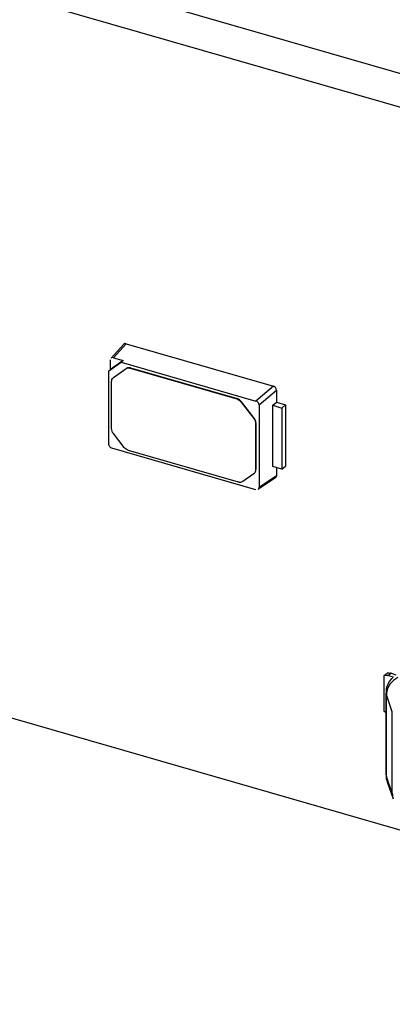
# Model space of a CAD drawing. Header units: millimetres. Extents: x 0 to 210, y 0 to 297.
# Tile 42 of 59: x 130.28 to 131.78, y 221.76 to 225.74. Entities that reach past the tile are written whole.
import ezdxf

# ---------------------------------------------------------------- set-up
doc = ezdxf.new("R2010")
doc.units = ezdxf.units.MM
doc.header["$LTSCALE"] = 19.36
doc.layers.get('0').update_dxf_attribs({"linetype": 'CONTINUOUS'})

msp = doc.modelspace()

# ---------------------------------------------------------------- linework, layer by layer
at = {"color": 7, "linetype": 'Continuous'}
for p, q in [((65.83727, 241.51068), (134.25328, 221.76068)), ((132.68238, 225.26999), (117.74963, 229.5807)), ((132.56453, 225.16792), (117.63177, 229.47864)), ((130.6981, 224.42732), (130.64633, 224.37061)), ((130.65634, 224.37283), (130.7079, 224.42961)), ((130.7079, 224.42961), (131.30223, 224.25804)), ((130.63742, 224.31964), (130.68725, 224.35509)), ((130.6441, 224.32573), (130.64399, 224.36404)), ((130.69462, 224.36166), (130.6441, 224.32573)), ((130.65634, 224.37283), (130.69462, 224.36166)), ((130.69468, 224.36159), (130.68719, 224.35516)), ((130.68725, 224.35509), (131.2314, 224.19789)), ((130.63736, 224.31971), (130.64416, 224.32566)), ((130.63753, 224.02289), (130.63742, 224.31964)), ((130.65572, 224.29265), (130.7073, 224.32956)), ((130.72337, 224.33052), (131.15386, 224.20625)), ((130.7248, 224.33176), (131.15529, 224.20749)), ((130.64847, 224.08623), (130.64847, 224.27725)), ((130.65594, 224.29294), (130.65451, 224.2917)), ((130.65453, 224.29169), (130.65572, 224.29265)), ((131.30223, 224.25804), (131.2314, 224.19789)), ((131.24375, 224.18197), (131.31438, 224.24239)), ((131.31438, 224.24239), (131.31438, 224.19266)), ((131.17136, 224.19395), (131.2227, 224.12779)), ((131.22413, 224.12902), (131.17279, 224.19519)), ((131.29879, 224.1805), (131.31438, 224.19266)), ((131.31438, 224.19266), (131.35072, 224.18217)), ((131.24375, 224.18197), (131.24375, 223.84789)), ((131.29879, 224.1805), (131.33629, 224.16967)), ((131.29879, 223.93306), (131.29879, 224.1805)), ((131.33629, 224.16967), (131.35072, 224.18217)), ((131.33629, 224.16967), (131.33629, 223.92224)), ((131.35072, 224.18217), (131.35072, 223.93473)), ((131.22995, 224.1082), (131.22995, 223.91957)), ((131.23138, 224.10944), (131.23138, 223.92081)), ((130.69911, 224.01073), (130.65572, 224.06665)), ((131.2314, 223.83911), (130.64988, 224.00698)), ((131.16063, 223.87026), (130.7166, 223.99844)), ((131.33629, 223.92224), (131.29879, 223.93306)), ((131.31438, 223.92856), (131.31438, 223.89549)), ((131.33629, 223.92224), (131.35072, 223.93473)), ((131.2227, 223.90417), (131.17812, 223.87246)), ((131.22389, 223.90513), (131.2227, 223.90417)), ((131.22534, 223.90635), (131.22391, 223.90511)), ((131.31438, 223.89549), (131.24375, 223.84789)), ((131.31061, 223.8879), (131.24618, 223.84429)), ((131.74759, 223.08775), (131.76188, 223.10012)), ((131.74759, 223.08775), (131.75035, 223.08879)), ((131.74759, 223.08775), (131.74759, 222.94548)), ((131.76615, 223.08858), (131.78507, 223.08312)), ((131.77686, 223.09786), (131.79627, 223.09226)), ((131.75629, 222.68819), (131.75629, 223.01812)), ((131.76128, 222.65938), (131.78564, 222.59113))]:
    msp.add_line(p, q, dxfattribs=at)
at = {"color": 9, "linetype": 'Continuous'}
for p, q in [((130.70587, 224.32833), (130.7073, 224.32956)), ((130.72337, 224.33052), (130.7248, 224.33176)), ((130.65572, 224.29265), (130.65715, 224.29389)), ((131.15386, 224.20625), (131.15529, 224.20749)), ((131.17136, 224.19395), (131.17279, 224.19519)), ((131.2227, 224.12779), (131.22413, 224.12902)), ((131.22995, 224.1082), (131.23138, 224.10944)), ((131.22995, 223.91957), (131.23138, 223.92081)), ((131.77686, 223.09786), (131.76615, 223.08858)), ((131.78161, 222.94179), (131.7576, 223.01067)), ((131.7576, 222.68075), (131.7576, 223.01067)), ((131.78161, 222.61346), (131.78161, 222.94179)), ((131.78161, 222.61346), (131.7576, 222.68075))]:
    msp.add_line(p, q, dxfattribs=at)
at = {"color": 7, "linetype": 'Continuous'}
for centre, radius, start, end in [((131.20995, 223.9208), 0.02142, 351.55578, 0.00814), ((131.75741, 223.05834), 0.03148, 73.88991, 80.06341), ((131.75055, 223.00687), 0.09472, 73.86818, 75.80739), ((131.84203, 223.01811), 0.08574, 168.1617, 179.99763), ((131.84203, 222.68819), 0.08573, 180.00303, 199.6222)]:
    msp.add_arc(centre, radius, start, end, dxfattribs=at)
at = {"color": 9, "linetype": 'Continuous'}
for centre, radius, start, end in [((131.82348, 223.01055), 0.06589, 173.50237, 179.89646), ((131.82204, 222.68081), 0.06445, 180.05654, 193.76233), ((131.8205, 222.68051), 0.06288, 193.83397, 199.63915)]:
    msp.add_arc(centre, radius, start, end, dxfattribs=at)
at = {"color": 7, "linetype": 'Continuous'}
for centre, major_axis, ratio, start_param, end_param in [((130.65638, 224.36043), (-0.00937, 0.01084), 0.7477192, -0.8547567, 0.0883516), ((131.23136, 224.18551), (0.00936, -0.01079), 0.7522872, 0.7144696, 2.282189), ((131.23136, 223.85151), (-0.00937, 0.01084), 0.7477192, -3.2299538, -2.4286299)]:
    msp.add_ellipse(centre, major_axis=major_axis, ratio=ratio, start_param=start_param, end_param=end_param, dxfattribs=at)
for points in [[(130.7079, 224.4296), (130.70466, 224.43048), (130.70035, 224.42981), (130.69809, 224.42733)], [(130.64847, 224.27725), (130.64847, 224.28247), (130.65061, 224.28824), (130.65452, 224.2917)], [(131.31438, 224.24239), (131.31427, 224.24899), (131.30855, 224.25611), (131.30223, 224.25804)], [(131.15386, 224.20625), (131.16071, 224.20427), (131.16699, 224.19958), (131.17136, 224.19395)], [(131.17279, 224.19519), (131.16842, 224.20082), (131.16214, 224.20551), (131.15529, 224.20749)], [(131.2227, 224.12779), (131.22697, 224.12229), (131.22995, 224.11516), (131.22995, 224.1082)], [(131.23138, 224.10944), (131.23138, 224.1164), (131.2284, 224.12352), (131.22413, 224.12902)], [(130.65572, 224.06665), (130.65145, 224.07215), (130.64847, 224.07927), (130.64847, 224.08623)], [(130.64988, 224.00698), (130.64343, 224.00884), (130.63753, 224.01618), (130.63753, 224.02289)], [(130.7166, 223.99844), (130.70975, 224.00041), (130.70348, 224.0051), (130.69911, 224.01073)], [(131.22995, 223.91957), (131.22995, 223.91435), (131.22781, 223.90858), (131.2239, 223.90512)], [(131.31061, 223.88789), (131.31296, 223.88947), (131.31433, 223.89267), (131.31438, 223.89549)], [(131.75035, 223.08879), (131.75434, 223.08998), (131.75874, 223.09006), (131.76285, 223.08935)], [(131.75812, 223.03571), (131.76176, 223.05308), (131.7715, 223.06999), (131.7847, 223.08186)], [(131.75629, 222.93843), (131.75313, 222.94041), (131.75018, 222.94279), (131.74759, 222.94548)]]:
    msp.add_open_spline(points, degree=3, dxfattribs=at)
for points, knots in [([(130.70587, 224.32833), (130.70942, 224.33085), (130.71594, 224.33207), (130.7218, 224.33098), (130.72337, 224.33052)], [0, 0, 0, 0, 0.727298, 1, 1, 1, 1]), ([(130.7248, 224.33176), (130.72323, 224.33221), (130.71737, 224.3333), (130.71084, 224.33208), (130.7073, 224.32956)], [0, 0, 0, 0, 0.272702, 1, 1, 1, 1]), ([(131.17812, 223.87246), (131.17458, 223.86993), (131.16806, 223.86872), (131.16219, 223.86981), (131.16063, 223.87026)], [0, 0, 0, 0, 0.727298, 1, 1, 1, 1]), ([(131.76188, 223.10012), (131.76255, 223.10023), (131.76657, 223.10039), (131.77054, 223.09951), (131.77377, 223.0987)], [0, 0, 0, 0, 0.1697647, 1, 1, 1, 1])]:
    msp.add_open_spline(points, degree=3, knots=knots, dxfattribs=at)
at = {"color": 9, "linetype": 'Continuous'}
for points in [[(131.8044, 223.08095), (131.79318, 223.07506), (131.78286, 223.06683), (131.7749, 223.05697)], [(131.76521, 223.04196), (131.7615, 223.0345), (131.75896, 223.02629), (131.75802, 223.01801)], [(131.7749, 223.05697), (131.77115, 223.05234), (131.76787, 223.04729), (131.76521, 223.04196)], [(131.7563, 223.01812), (131.7563, 223.0156), (131.75676, 223.01305), (131.7576, 223.01067)], [(131.7563, 222.68819), (131.7563, 222.68567), (131.75676, 222.68312), (131.7576, 222.68075)], [(131.78161, 222.61346), (131.78164, 222.6059), (131.78309, 222.59825), (131.78564, 222.59113)]]:
    msp.add_open_spline(points, degree=3, dxfattribs=at)

doc.saveas('drawing.dxf')
